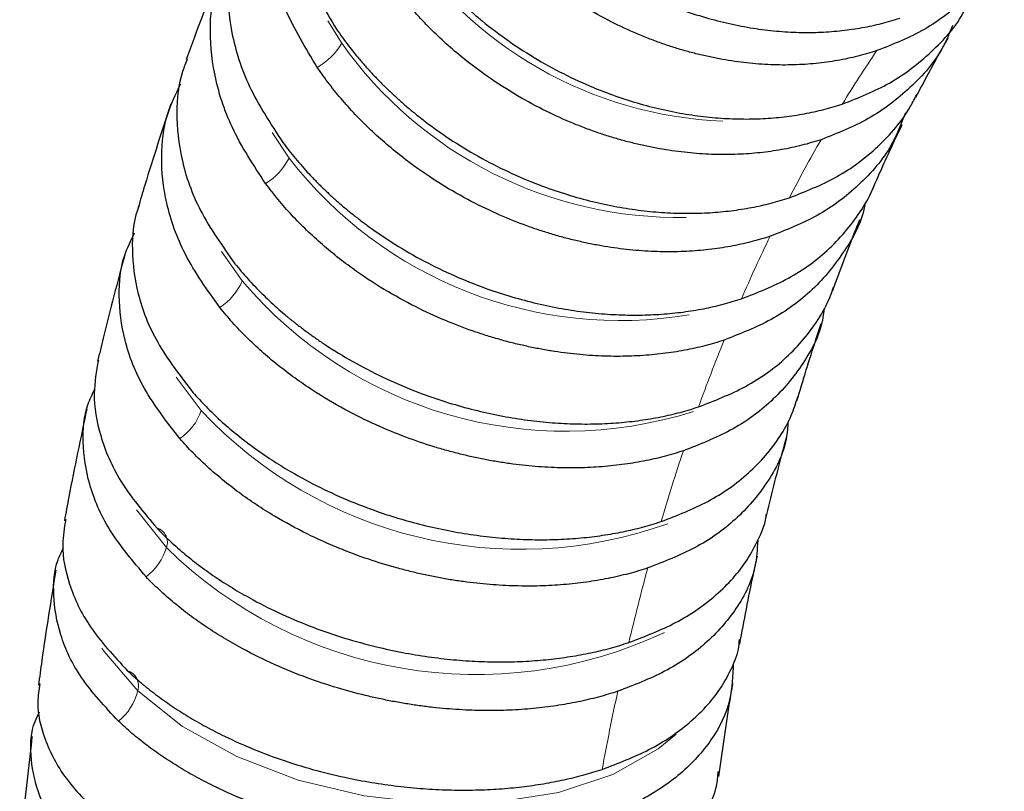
# Model space of a CAD drawing. Header units: millimetres. Extents: x 5 to 418, y 2 to 292.
# Tile 5 of 16: x 89 to 102, y 170 to 181. Entities that reach past the tile are written whole.
import ezdxf

# ---------------------------------------------------------------- set-up
doc = ezdxf.new("R2010")
doc.units = ezdxf.units.MM

msp = doc.modelspace()

# ---------------------------------------------------------------- linework, layer by layer
at = {"color": 7, "linetype": 'Continuous', "lineweight": 18}
for p, q in [((93.4697, 180.5769), (93.2808, 180.8789)), ((92.7607, 179.0302), (92.5308, 179.3748)), ((92.1292, 177.3787), (91.8499, 177.7723)), ((91.5775, 175.628), (91.2399, 176.0764)), ((91.1074, 173.7839), (90.7025, 174.2925))]:
    msp.add_line(p, q, dxfattribs=at)
at = {"color": 7, "linetype": 'Continuous', "lineweight": 18, "flags": 128}
for points in [[(90.7204, 171.8527), (90.2685, 172.382), (90.2394, 172.4262)], [(97.9754, 171.27), (97.7317, 171.0691), (97.1246, 170.7261), (96.391, 170.4831), (95.563, 170.3508), (94.6767, 170.3349), (93.7708, 170.4362), (92.8849, 170.6501), (92.0579, 170.9674), (91.3257, 171.3742), (90.7204, 171.8527)]]:
    msp.add_lwpolyline(points, dxfattribs=at)
at = {"color": 7, "linetype": 'Continuous', "lineweight": 18}
for centre, radius, start, end in [((98.82, 184.9574), 5.4328, 212.81148, 267.7265), ((92.6754, 181.0534), 0.9263, 300.08863, 329.03841), ((98.003, 183.784), 5.5531, 215.2778, 271.09485), ((115.4937, 170.3644), 17.9361, 145.67608, 148.41786), ((117.375, 169.2466), 20.1248, 150.10072, 152.63991), ((91.9908, 179.4221), 0.8638, 301.6409, 333.02068), ((97.2195, 182.4759), 5.6351, 217.69629, 279.54038), ((119.5956, 168.1362), 22.6078, 154.19717, 156.54685), ((91.3793, 177.7001), 0.8159, 303.21156, 336.8009), ((96.4871, 181.0444), 5.6946, 220.06915, 287.59987), ((122.143, 167.0694), 25.3699, 157.98798, 160.16385), ((90.8443, 175.8892), 0.7783, 304.7913, 340.3852), ((95.8773, 179.6414), 5.8818, 223.02695, 289.71854), ((124.9941, 166.0785), 28.3885, 161.49935, 163.5181), ((90.9257, 173.8568), 0.1958, 338.13521, 73.54004), ((90.3889, 173.9929), 0.7483, 306.37061, 343.7825), ((95.2835, 178.0207), 5.949, 225.41367, 295.21003), ((128.1149, 165.1918), 31.6331, 164.75873, 166.63696), ((90.5124, 171.9199), 0.2187, 342.10038, 72.07579), ((90.0152, 172.0155), 0.7238, 307.9402, 347.00373), ((131.4617, 164.4322), 35.0653, 167.79314, 169.54671)]:
    msp.add_arc(centre, radius, start, end, dxfattribs=at)
at = {"color": 7, "linetype": 'Continuous', "lineweight": 25}
for points, knots in [([(92.9904, 184.0889), (92.979, 184.0703), (92.8876, 183.9207), (92.7714, 183.5611), (92.6715, 182.9901), (92.7219, 182.2988), (92.9366, 181.5358), (93.2409, 181.0307), (93.3986, 180.769)], [0, 0, 0, 0, 0.0202778, 0.1628918, 0.3474949, 0.5485554, 0.7660615, 1, 1, 1, 1]), ([(93.1398, 180.252), (92.9821, 180.514), (92.6777, 181.0195), (92.4632, 181.7829), (92.4128, 182.4754), (92.528, 183.121), (92.68, 183.5649), (92.8466, 183.769), (92.8667, 183.7936)], [0, 0, 0, 0, 0.2167237, 0.4182248, 0.6044911, 0.7755117, 0.9729039, 1, 1, 1, 1]), ([(95.0647, 183.4875), (95.0892, 183.4462), (95.1383, 183.3636), (95.2168, 183.2416), (95.2988, 183.121), (95.3846, 183.0021), (95.4741, 182.8851), (95.567, 182.77), (95.6634, 182.6571), (95.7632, 182.5463), (95.8661, 182.4378), (95.9722, 182.3318), (96.0813, 182.2283), (96.2697, 182.0587), (96.5467, 181.8344), (96.9231, 181.5753), (97.3133, 181.349), (97.6881, 181.1687), (98.0412, 181.0284), (98.3683, 180.9217), (98.6925, 180.8383), (99.0119, 180.7775), (99.3248, 180.7387), (99.6297, 180.7211), (99.9251, 180.7236), (100.21, 180.7452), (100.4829, 180.7851), (100.7441, 180.8407), (100.9092, 180.8916), (100.991, 180.9169)], [0, 0, 0, 0, 0.0208209, 0.0416417, 0.0624626, 0.0832834, 0.1041042, 0.1249251, 0.1457459, 0.1665668, 0.1873876, 0.2082085, 0.2290293, 0.2498501, 0.3133256, 0.3761265, 0.4382527, 0.4997044, 0.549043, 0.5976101, 0.6454058, 0.69243, 0.7386828, 0.7841642, 0.8288742, 0.8728127, 0.9159799, 0.9583756, 1, 1, 1, 1]), ([(100.6809, 180.478), (100.6385, 180.4645), (100.5533, 180.4373), (100.4218, 180.402), (100.2868, 180.3707), (100.1482, 180.344), (100.0063, 180.322), (99.861, 180.3047), (99.7126, 180.2924), (99.5612, 180.2853), (99.407, 180.2835), (99.25, 180.2871), (99.0906, 180.2963), (98.9288, 180.3112), (98.765, 180.332), (98.5993, 180.3588), (98.4319, 180.3916), (98.2632, 180.4306), (98.0934, 180.4759), (97.9227, 180.5275), (97.7514, 180.5856), (97.5799, 180.6501), (97.3473, 180.7465), (97.0446, 180.8903), (96.6681, 181.103), (96.2734, 181.3682), (95.9365, 181.6384), (95.663, 181.8912), (95.4535, 182.1061), (95.2569, 182.3303), (95.0743, 182.563), (94.9052, 182.8026), (94.8055, 182.9676), (94.7557, 183.0501)], [0, 0, 0, 0, 0.021693, 0.0435972, 0.0657126, 0.0880391, 0.1105768, 0.1333256, 0.1562857, 0.1794568, 0.2028392, 0.2264327, 0.2502374, 0.2742533, 0.2984804, 0.3229187, 0.3475682, 0.3724288, 0.3975007, 0.4227837, 0.448278, 0.4739835, 0.4999001, 0.5537908, 0.6134094, 0.6787549, 0.7498261, 0.7915216, 0.8332172, 0.8749128, 0.9166085, 0.9583042, 1, 1, 1, 1]), ([(92.1377, 182.2756), (92.0944, 182.1703), (91.978, 181.8876), (91.9098, 181.3646), (91.9671, 180.7033), (92.1983, 179.9719), (92.5132, 179.4904), (92.6763, 179.2409)], [0, 0, 0, 0, 0.115647, 0.3106689, 0.5230769, 0.7528586, 1, 1, 1, 1]), ([(94.1956, 182.1861), (94.2211, 182.1464), (94.2722, 182.0669), (94.3537, 181.9495), (94.4387, 181.8336), (94.5276, 181.7193), (94.62, 181.6069), (94.7159, 181.4964), (94.8153, 181.388), (94.9179, 181.2817), (95.0238, 181.1778), (95.1327, 181.0762), (95.2447, 180.9771), (95.4378, 180.8148), (95.7212, 180.6004), (96.1055, 180.3533), (96.5029, 180.1382), (96.8839, 179.9674), (97.2422, 179.8352), (97.5737, 179.7353), (97.9018, 179.6578), (98.2246, 179.6023), (98.5404, 179.568), (98.8477, 179.5541), (99.145, 179.5596), (99.4313, 179.5834), (99.7053, 179.625), (99.9671, 179.6816), (100.1323, 179.7326), (100.2141, 179.7579)], [0, 0, 0, 0, 0.02082068, 0.04164136, 0.06246205, 0.08328272, 0.1041034, 0.12492408, 0.14574475, 0.16656542, 0.1873861, 0.20820677, 0.22902743, 0.2498481, 0.31332759, 0.37613189, 0.438261, 0.49971493, 0.54905231, 0.59761828, 0.64541285, 0.69243603, 0.73868783, 0.78416825, 0.8288773, 0.87281499, 0.91598133, 0.95837633, 1, 1, 1, 1]), ([(92.444, 178.6867), (92.2808, 178.9364), (91.966, 179.4182), (91.7349, 180.1501), (91.6778, 180.8119), (91.7573, 181.4174), (91.9293, 181.7649), (92.0159, 181.9396)], [0, 0, 0, 0, 0.2284573, 0.440868, 0.6372194, 0.8174997, 1, 1, 1, 1]), ([(102.3976, 181.8811), (102.3801, 181.8398), (102.2668, 181.5725), (101.9043, 181.1855), (101.3501, 180.7424), (100.9003, 180.5647), (100.6809, 180.478)], [0, 0, 0, 0, 0.0599723, 0.3882163, 0.7015606, 1, 1, 1, 1]), ([(91.886, 181.6944), (91.7479, 181.3471), (91.5725, 180.906), (91.4094, 180.4535), (91.3747, 180.3573)], [0, 0, 0, 0, 0.7874379, 1, 1, 1, 1]), ([(99.9288, 179.2783), (99.8864, 179.2648), (99.8012, 179.2375), (99.6695, 179.202), (99.5342, 179.1703), (99.3953, 179.143), (99.2528, 179.1201), (99.107, 179.1019), (98.9578, 179.0885), (98.8056, 179.08), (98.6503, 179.0767), (98.4922, 179.0785), (98.3316, 179.0858), (98.1684, 179.0985), (98.0031, 179.117), (97.8357, 179.1411), (97.6666, 179.1712), (97.496, 179.2072), (97.3241, 179.2493), (97.1512, 179.2975), (96.9777, 179.3519), (96.8037, 179.4126), (96.5675, 179.5036), (96.2599, 179.6397), (95.8765, 179.8418), (95.4737, 180.0946), (95.1289, 180.3528), (94.8484, 180.5948), (94.6331, 180.8008), (94.4306, 181.016), (94.242, 181.2395), (94.0669, 181.4699), (93.9631, 181.6287), (93.9112, 181.7081)], [0, 0, 0, 0, 0.0216912, 0.0435935, 0.0657068, 0.0880312, 0.1105668, 0.1333134, 0.1562711, 0.17944, 0.2028199, 0.2264109, 0.2502131, 0.2742263, 0.2984507, 0.3228862, 0.3475328, 0.3723905, 0.3974594, 0.4227394, 0.4482305, 0.4739328, 0.4998462, 0.553741, 0.6133633, 0.6787118, 0.7497853, 0.7914876, 0.83319, 0.8748924, 0.9165949, 0.9582974, 1, 1, 1, 1]), ([(100.2141, 179.7579), (100.433, 179.8442), (100.8817, 180.0213), (101.4344, 180.4543), (101.7518, 180.8064), (101.8625, 181.0177), (101.8631, 181.0189)], [0, 0, 0, 0, 0.3168509, 0.6495328, 0.9980404, 1, 1, 1, 1]), ([(93.3986, 180.769), (93.425, 180.7309), (93.4779, 180.6549), (93.5622, 180.5425), (93.65, 180.4316), (93.7416, 180.3224), (93.8367, 180.215), (93.9354, 180.1095), (94.0374, 180.006), (94.1427, 179.9046), (94.2513, 179.8055), (94.3628, 179.7088), (94.4773, 179.6145), (94.6748, 179.46), (94.9641, 179.2564), (95.3556, 179.0225), (95.7596, 178.8195), (96.1464, 178.6591), (96.5094, 178.5357), (96.8449, 178.4431), (97.1765, 178.3722), (97.5024, 178.3223), (97.8209, 178.2929), (98.1303, 178.283), (98.4295, 178.2918), (98.7171, 178.3181), (98.9921, 178.3614), (99.2544, 178.419), (99.4196, 178.4702), (99.5015, 178.4955)], [0, 0, 0, 0, 0.0208208, 0.0416415, 0.0624623, 0.0832831, 0.1041038, 0.1249246, 0.1457453, 0.1665661, 0.1873868, 0.2082076, 0.2290283, 0.2498491, 0.3133333, 0.3761418, 0.4382746, 0.4997316, 0.549067, 0.5976312, 0.645424, 0.6924455, 0.7386957, 0.7841746, 0.8288823, 0.8728186, 0.9159837, 0.9583775, 1, 1, 1, 1]), ([(101.6988, 180.8152), (101.661, 180.7202), (101.5347, 180.4034), (101.149, 179.9744), (100.5963, 179.5417), (100.1476, 179.3647), (99.9288, 179.2783)], [0, 0, 0, 0, 0.1300342, 0.4338093, 0.7237995, 1, 1, 1, 1]), ([(101.2065, 179.8503), (101.3188, 180.0637), (101.4615, 180.3347), (101.6091, 180.5911), (101.6405, 180.6456)], [0, 0, 0, 0, 0.7873729, 1, 1, 1, 1]), ([(91.3899, 180.3697), (91.367, 180.3125), (91.2754, 180.0837), (91.2277, 179.6285), (91.2937, 178.9971), (91.5388, 178.3), (91.8632, 177.8436), (92.0312, 177.6071)], [0, 0, 0, 0, 0.0685098, 0.2739263, 0.4976559, 0.7396853, 1, 1, 1, 1]), ([(99.2418, 177.9768), (99.1994, 177.9633), (99.1142, 177.936), (98.9824, 177.9002), (98.8469, 177.8681), (98.7076, 177.8401), (98.5647, 177.8164), (98.4183, 177.7971), (98.2684, 177.7824), (98.1154, 177.7725), (97.9592, 177.7674), (97.8001, 177.7674), (97.6383, 177.7725), (97.4739, 177.783), (97.3072, 177.7988), (97.1384, 177.8202), (96.9676, 177.8472), (96.7952, 177.88), (96.6215, 177.9186), (96.4466, 177.9631), (96.2709, 178.0136), (96.0947, 178.0702), (95.8552, 178.1552), (95.5429, 178.2831), (95.1529, 178.4738), (94.7424, 178.7133), (94.3905, 178.9587), (94.1036, 179.189), (93.8831, 179.3852), (93.6753, 179.5904), (93.4814, 179.8039), (93.3009, 180.0241), (93.1935, 180.176), (93.1398, 180.252)], [0, 0, 0, 0, 0.0216898, 0.0435906, 0.0657025, 0.0880254, 0.1105593, 0.1333043, 0.1562603, 0.1794274, 0.2028055, 0.2263947, 0.250195, 0.2742063, 0.2984286, 0.3228621, 0.3475066, 0.3723622, 0.3974288, 0.4227065, 0.4481954, 0.4738952, 0.4998062, 0.5537307, 0.6133917, 0.678788, 0.7499183, 0.7915984, 0.8332787, 0.8749589, 0.9166392, 0.9583196, 1, 1, 1, 1]), ([(91.8262, 177.0175), (91.6581, 177.2541), (91.3338, 177.7107), (91.0891, 178.4079), (91.0219, 179.04), (91.0838, 179.588), (91.2342, 179.8935), (91.3025, 180.0321)], [0, 0, 0, 0, 0.2361503, 0.4557142, 0.6586785, 0.8450311, 1, 1, 1, 1]), ([(99.5015, 178.4955), (99.7199, 178.5815), (100.1675, 178.7578), (100.7193, 179.1799), (101.0635, 179.5775), (101.1953, 179.8406), (101.224, 179.8978)], [0, 0, 0, 0, 0.2894331, 0.5933256, 0.9116725, 1, 1, 1, 1]), ([(91.1673, 179.7609), (91.0479, 179.3978), (90.8964, 178.9366), (90.7568, 178.4648), (90.7272, 178.3645)], [0, 0, 0, 0, 0.7874207, 1, 1, 1, 1]), ([(101.064, 179.6412), (101.0078, 179.4935), (100.8693, 179.1294), (100.4583, 178.6613), (99.9078, 178.239), (99.4602, 178.0628), (99.2418, 177.9768)], [0, 0, 0, 0, 0.1925851, 0.4745085, 0.7436483, 1, 1, 1, 1]), ([(100.62, 178.6043), (100.724, 178.84), (100.8562, 179.1392), (100.9942, 179.4242), (101.0235, 179.4848)], [0, 0, 0, 0, 0.7873772, 1, 1, 1, 1]), ([(92.6763, 179.2409), (92.7036, 179.2047), (92.7581, 179.1322), (92.8449, 179.0253), (92.9352, 178.9199), (93.0292, 178.8161), (93.1269, 178.714), (93.228, 178.6139), (93.3325, 178.5157), (93.4402, 178.4197), (93.5511, 178.3258), (93.6651, 178.2342), (93.782, 178.145), (93.9833, 177.9991), (94.278, 177.8071), (94.676, 177.5873), (95.086, 177.3973), (95.4779, 177.2482), (95.8453, 177.1342), (96.1844, 177.0495), (96.5192, 176.9856), (96.8479, 176.9419), (97.1687, 176.9177), (97.4801, 176.9122), (97.7808, 176.9245), (98.0697, 176.9535), (98.3455, 176.9986), (98.6084, 177.0574), (98.7736, 177.1087), (98.8555, 177.1341)], [0, 0, 0, 0, 0.0208211, 0.0416422, 0.0624633, 0.0832844, 0.1041054, 0.1249265, 0.1457476, 0.1665687, 0.1873898, 0.2082109, 0.2290319, 0.249853, 0.3133427, 0.3761561, 0.4382932, 0.499754, 0.5490869, 0.5976485, 0.645439, 0.6924583, 0.7387063, 0.7841832, 0.8288889, 0.8728234, 0.9159868, 0.958379, 1, 1, 1, 1]), ([(98.6224, 176.578), (98.58, 176.5645), (98.4948, 176.5372), (98.3628, 176.501), (98.227, 176.4684), (98.0874, 176.4397), (97.9441, 176.4151), (97.7971, 176.3947), (97.6467, 176.3787), (97.4929, 176.3672), (97.3358, 176.3603), (97.1758, 176.3582), (97.0129, 176.3611), (96.8474, 176.369), (96.6793, 176.3821), (96.5091, 176.4005), (96.3368, 176.4243), (96.1628, 176.4536), (95.9873, 176.4885), (95.8106, 176.5291), (95.633, 176.5754), (95.4547, 176.6275), (95.2123, 176.7062), (94.8958, 176.8251), (94.5002, 177.0035), (94.083, 177.2285), (93.7246, 177.4598), (93.432, 177.6776), (93.2069, 177.8633), (92.9943, 178.0578), (92.7955, 178.2604), (92.61, 178.4697), (92.4993, 178.6144), (92.444, 178.6867)], [0, 0, 0, 0, 0.0216919, 0.0435949, 0.065709, 0.0880343, 0.1105706, 0.1333181, 0.1562767, 0.1794464, 0.2028273, 0.2264193, 0.2502224, 0.2742367, 0.2984621, 0.3228986, 0.3475464, 0.3724052, 0.3974752, 0.4227564, 0.4482487, 0.4739522, 0.4998668, 0.553792, 0.6134561, 0.678858, 0.7499964, 0.7916636, 0.8333308, 0.874998, 0.9166653, 0.9583326, 1, 1, 1, 1]), ([(98.8555, 177.1341), (99.0732, 177.2197), (99.5195, 177.3953), (100.0737, 177.8051), (100.4271, 178.2431), (100.6007, 178.5396), (100.6396, 178.6507), (100.6404, 178.6528)], [0, 0, 0, 0, 0.26804447, 0.54947812, 0.84429626, 0.99692887, 1, 1, 1, 1]), ([(90.7368, 178.3805), (90.7303, 178.3636), (90.6598, 178.1813), (90.6306, 177.7858), (90.7029, 177.1862), (90.9606, 176.5255), (91.2932, 176.0958), (91.4655, 175.8731)], [0, 0, 0, 0, 0.022116, 0.2377634, 0.4726361, 0.72672, 1, 1, 1, 1]), ([(100.5231, 178.4278), (100.5229, 178.4262), (100.4914, 178.1901), (100.2647, 177.7801), (99.8413, 177.249), (99.286, 176.8392), (98.84, 176.6637), (98.6224, 176.578)], [0, 0, 0, 0, 0.00176681, 0.26869203, 0.52404213, 0.7678128, 1, 1, 1, 1]), ([(100.0833, 177.2392), (100.1778, 177.4963), (100.2978, 177.8229), (100.4245, 178.1357), (100.4514, 178.2022)], [0, 0, 0, 0, 0.7873773, 1, 1, 1, 1]), ([(91.2885, 175.2501), (91.1161, 175.4729), (90.7834, 175.9028), (90.5267, 176.5635), (90.4514, 177.1642), (90.4972, 177.6555), (90.6269, 177.9196), (90.6778, 178.0232)], [0, 0, 0, 0, 0.2446472, 0.47211123, 0.68237845, 0.87543631, 1, 1, 1, 1]), ([(90.5506, 177.7432), (90.4496, 177.3653), (90.3214, 176.8854), (90.2052, 176.3956), (90.1804, 176.2915)], [0, 0, 0, 0, 0.7874035, 1, 1, 1, 1]), ([(92.0312, 177.6071), (92.0593, 177.5728), (92.1153, 177.5042), (92.2043, 177.4031), (92.2968, 177.3034), (92.3931, 177.2054), (92.4929, 177.1091), (92.5962, 177.0147), (92.7029, 176.9222), (92.8129, 176.8317), (92.9259, 176.7434), (93.042, 176.6574), (93.161, 176.5737), (93.3659, 176.4369), (93.6655, 176.2572), (94.0694, 176.0524), (94.4849, 175.8764), (94.8814, 175.7392), (95.2527, 175.6354), (95.5949, 175.5592), (95.9324, 175.5028), (96.2635, 175.4657), (96.5864, 175.4471), (96.8995, 175.4463), (97.2016, 175.4623), (97.4915, 175.4942), (97.7679, 175.5413), (98.0312, 175.6013), (98.1965, 175.6527), (98.2784, 175.6782)], [0, 0, 0, 0, 0.0208243, 0.0416486, 0.062473, 0.0832973, 0.1041216, 0.1249459, 0.1457702, 0.1665946, 0.1874189, 0.2082432, 0.2290675, 0.2498918, 0.3134075, 0.3762449, 0.4384039, 0.4998847, 0.5492026, 0.5977499, 0.6455266, 0.6925328, 0.7387683, 0.7842333, 0.8289277, 0.8728516, 0.9160049, 0.9583877, 1, 1, 1, 1]), ([(98.2784, 175.6782), (98.4959, 175.7632), (98.9419, 175.9374), (99.4908, 176.338), (99.8438, 176.7603), (100.0297, 177.0919), (100.0801, 177.2452), (100.0959, 177.2932)], [0, 0, 0, 0, 0.25138855, 0.51532836, 0.79181504, 0.934955, 1, 1, 1, 1]), ([(98.0727, 175.0866), (98.0302, 175.073), (97.9449, 175.0457), (97.8126, 175.0092), (97.6766, 174.976), (97.5365, 174.9466), (97.3927, 174.921), (97.2451, 174.8994), (97.094, 174.8819), (96.9394, 174.8687), (96.7815, 174.8599), (96.6204, 174.8557), (96.4564, 174.8562), (96.2897, 174.8615), (96.1203, 174.8717), (95.9487, 174.887), (95.7749, 174.9074), (95.5993, 174.9331), (95.4221, 174.9641), (95.2436, 175.0005), (95.064, 175.0425), (94.8837, 175.09), (94.6388, 175.162), (94.3189, 175.2714), (93.9188, 175.4365), (93.4962, 175.6459), (93.1326, 175.8621), (92.8352, 176.0662), (92.606, 176.2407), (92.3892, 176.4238), (92.1863, 176.6148), (91.9965, 176.8123), (91.883, 176.9491), (91.8262, 177.0175)], [0, 0, 0, 0, 0.02170885, 0.04362945, 0.0657618, 0.0881059, 0.11066176, 0.13342939, 0.15640877, 0.17959993, 0.20300285, 0.22661754, 0.25044402, 0.27448227, 0.2987323, 0.32319411, 0.34786771, 0.37275311, 0.39785029, 0.42315927, 0.44868005, 0.47441263, 0.50035702, 0.55421549, 0.61380801, 0.67913338, 0.75019034, 0.79182517, 0.83346004, 0.87509496, 0.91672993, 0.95836494, 1, 1, 1, 1]), ([(99.9685, 177.0053), (99.9642, 176.9638), (99.9365, 176.696), (99.7085, 176.2606), (99.287, 175.747), (98.7361, 175.3462), (98.2902, 175.1717), (98.0727, 175.0866)], [0, 0, 0, 0, 0.046719, 0.3016493, 0.54550894, 0.7782938, 1, 1, 1, 1]), ([(99.6029, 175.7599), (99.6867, 176.0375), (99.7932, 176.39), (99.907, 176.7296), (99.9312, 176.8018)], [0, 0, 0, 0, 0.7873741, 1, 1, 1, 1]), ([(90.1912, 176.3093), (90.1643, 176.16), (90.105, 175.8297), (90.2025, 175.2753), (90.4641, 174.6549), (90.8047, 174.2529), (90.9811, 174.0446)], [0, 0, 0, 0, 0.2025495, 0.4482729, 0.7140951, 1, 1, 1, 1]), ([(90.8326, 173.3903), (90.6566, 173.5987), (90.3169, 174.0007), (90.0497, 174.6229), (89.9682, 175.1907), (89.9991, 175.6261), (90.1088, 175.85), (90.143, 175.9198)], [0, 0, 0, 0, 0.2540657, 0.4902866, 0.7086484, 0.9091382, 1, 1, 1, 1]), ([(91.4655, 175.8731), (91.4942, 175.8408), (91.5515, 175.7763), (91.6425, 175.6814), (91.7369, 175.5878), (91.8351, 175.4959), (91.9369, 175.4057), (92.0421, 175.3174), (92.1507, 175.2309), (92.2625, 175.1464), (92.3775, 175.0641), (92.4954, 174.9839), (92.6162, 174.906), (92.8242, 174.7788), (93.1279, 174.6123), (93.5369, 174.4234), (93.9571, 174.2622), (94.3576, 174.1377), (94.7322, 174.0446), (95.0772, 173.9774), (95.4173, 173.929), (95.7505, 173.8988), (96.0752, 173.8861), (96.3899, 173.8902), (96.6932, 173.9102), (96.984, 173.9451), (97.2612, 173.9943), (97.5248, 174.0556), (97.6901, 174.1071), (97.7721, 174.1327)], [0, 0, 0, 0, 0.02082481, 0.04164961, 0.06247441, 0.08329922, 0.10412402, 0.12494881, 0.14577361, 0.16659841, 0.1874232, 0.20824799, 0.22907278, 0.24989757, 0.31341633, 0.37625655, 0.43841824, 0.49990141, 0.54921741, 0.59776289, 0.64553786, 0.69254231, 0.73877627, 0.78423974, 0.82893272, 0.87285523, 0.91600727, 0.95838886, 1, 1, 1, 1]), ([(97.7721, 174.1327), (97.9895, 174.2171), (98.4351, 174.3901), (98.9801, 174.7805), (99.3308, 175.1876), (99.5288, 175.5443), (99.5883, 175.7309), (99.6155, 175.816)], [0, 0, 0, 0, 0.2382225, 0.4883383, 0.7503434, 0.8859859, 1, 1, 1, 1]), ([(90.0341, 175.6469), (89.9513, 175.2553), (89.8461, 174.758), (89.7527, 174.2515), (89.7329, 174.1438)], [0, 0, 0, 0, 0.7873869, 1, 1, 1, 1]), ([(99.4848, 175.4866), (99.4785, 175.4061), (99.4551, 175.1089), (99.2236, 174.6512), (98.8041, 174.156), (98.2574, 173.7653), (97.8118, 173.5921), (97.5944, 173.5077)], [0, 0, 0, 0, 0.0902799, 0.33356, 0.566276, 0.7884239, 1, 1, 1, 1]), ([(99.1844, 174.1723), (99.2566, 174.4692), (99.3482, 174.8464), (99.4478, 175.2113), (99.469, 175.2889)], [0, 0, 0, 0, 0.78736827, 1, 1, 1, 1]), ([(97.5944, 173.5077), (97.5519, 173.494), (97.4666, 173.4666), (97.3342, 173.4298), (97.198, 173.3961), (97.0577, 173.3658), (96.9135, 173.3392), (96.7656, 173.3163), (96.6139, 173.2973), (96.4588, 173.2823), (96.3002, 173.2715), (96.1384, 173.265), (95.9736, 173.2629), (95.806, 173.2653), (95.6356, 173.2724), (95.4629, 173.2843), (95.288, 173.301), (95.1111, 173.3227), (94.9326, 173.3495), (94.7526, 173.3815), (94.5716, 173.4186), (94.3897, 173.4611), (94.1425, 173.5259), (93.8194, 173.6251), (93.4148, 173.7762), (92.9871, 173.9691), (92.6185, 174.1695), (92.3165, 174.3593), (92.0836, 174.5221), (91.8631, 174.6931), (91.6563, 174.8719), (91.4627, 175.0572), (91.3465, 175.1858), (91.2885, 175.2501)], [0, 0, 0, 0, 0.0217088, 0.0436293, 0.0657616, 0.0881056, 0.1106614, 0.1334289, 0.1564082, 0.1795993, 0.2030021, 0.2266168, 0.2504431, 0.2744813, 0.2987312, 0.3231929, 0.3478664, 0.3727517, 0.3978488, 0.4231576, 0.4486783, 0.4744108, 0.500355, 0.5542143, 0.6138078, 0.6791343, 0.7501927, 0.7918271, 0.8334616, 0.8750961, 0.9167307, 0.9583653, 1, 1, 1, 1]), ([(97.3382, 172.5029), (97.5556, 172.5866), (98.0013, 172.7583), (98.5419, 173.1385), (98.8948, 173.5293), (99.0854, 173.8905), (99.1779, 174.096), (99.1904, 174.2153), (99.1921, 174.2313)], [0, 0, 0, 0, 0.2277312, 0.4668422, 0.717329, 0.847012, 0.9795492, 1, 1, 1, 1]), ([(89.7505, 174.1621), (89.7312, 174.0494), (89.6825, 173.7651), (89.7852, 173.2737), (90.0534, 172.6937), (90.4, 172.3211), (90.5797, 172.128)], [0, 0, 0, 0, 0.1684256, 0.4246638, 0.7018609, 1, 1, 1, 1]), ([(90.9811, 174.0446), (91.0104, 174.0145), (91.0688, 173.9544), (91.1614, 173.8659), (91.2574, 173.7789), (91.3573, 173.6934), (91.4606, 173.6097), (91.5675, 173.5277), (91.6777, 173.4476), (91.7911, 173.3695), (91.9076, 173.2934), (92.0271, 173.2194), (92.1494, 173.1476), (92.3598, 173.0307), (92.6669, 172.8781), (93.0798, 172.7061), (93.5037, 172.5605), (93.9075, 172.4493), (94.285, 172.3674), (94.6325, 172.3095), (94.9749, 172.2693), (95.3101, 172.2464), (95.6366, 172.2399), (95.9527, 172.2492), (96.2572, 172.2733), (96.549, 172.3114), (96.8267, 172.3628), (97.0908, 172.4255), (97.2563, 172.4772), (97.3382, 172.5029)], [0, 0, 0, 0, 0.0208209, 0.0416417, 0.0624626, 0.0832834, 0.1041043, 0.1249251, 0.145746, 0.1665668, 0.1873877, 0.2082085, 0.2290294, 0.2498502, 0.3133256, 0.3761264, 0.4382526, 0.4997042, 0.5490428, 0.5976099, 0.6454056, 0.6924299, 0.7386827, 0.7841641, 0.8288741, 0.8728127, 0.9159798, 0.9583756, 1, 1, 1, 1]), ([(99.0748, 173.8779), (99.068, 173.7601), (99.0495, 173.4359), (98.8127, 172.9584), (98.3952, 172.4822), (97.8519, 172.1021), (97.4065, 171.9303), (97.1892, 171.8465)], [0, 0, 0, 0, 0.1324134, 0.3644293, 0.5863682, 0.7982262, 1, 1, 1, 1]), ([(90.4602, 171.4447), (90.2811, 171.6378), (89.9356, 172.0104), (89.6599, 172.5922), (89.573, 173.1258), (89.5943, 173.5216), (89.693, 173.7204), (89.7187, 173.7722)], [0, 0, 0, 0, 0.2592891, 0.5003665, 0.7232177, 0.9278296, 1, 1, 1, 1]), ([(98.8326, 172.4833), (98.8923, 172.7983), (98.9681, 173.1984), (99.0524, 173.5871), (99.0703, 173.6698)], [0, 0, 0, 0, 0.7873607, 1, 1, 1, 1]), ([(89.6164, 173.4777), (89.5515, 173.0734), (89.4691, 172.56), (89.3983, 172.0381), (89.3833, 171.9271)], [0, 0, 0, 0, 0.7873712, 1, 1, 1, 1]), ([(97.1892, 171.8465), (97.1468, 171.8328), (97.0614, 171.8054), (96.9289, 171.7682), (96.7926, 171.7339), (96.6521, 171.7028), (96.5076, 171.6751), (96.3593, 171.6508), (96.2072, 171.6302), (96.0516, 171.6133), (95.8925, 171.6004), (95.7301, 171.5914), (95.5646, 171.5866), (95.3961, 171.586), (95.225, 171.5898), (95.0514, 171.5981), (94.8754, 171.611), (94.6975, 171.6285), (94.5178, 171.6509), (94.3367, 171.6781), (94.1543, 171.7102), (93.9711, 171.7473), (93.7219, 171.8045), (93.3962, 171.8931), (92.9878, 172.0294), (92.5557, 172.2049), (92.1828, 172.3886), (91.877, 172.5634), (91.6409, 172.7137), (91.4172, 172.8721), (91.2071, 173.0381), (91.0102, 173.2105), (90.8918, 173.3304), (90.8326, 173.3903)], [0, 0, 0, 0, 0.0217088, 0.0436294, 0.0657617, 0.0881057, 0.1106616, 0.1334291, 0.1564085, 0.1795996, 0.2030025, 0.2266171, 0.2504435, 0.2744817, 0.2987317, 0.3231934, 0.347867, 0.3727523, 0.3978494, 0.4231584, 0.4486791, 0.4744116, 0.5003559, 0.554213, 0.6138037, 0.6791266, 0.7501805, 0.791817, 0.8334535, 0.8750901, 0.9167267, 0.9583633, 1, 1, 1, 1]), ([(96.9784, 170.7943), (97.1956, 170.8773), (97.641, 171.0476), (98.1796, 171.4163), (98.5282, 171.7917), (98.7179, 172.1354), (98.8145, 172.3594), (98.8259, 172.5017), (98.8294, 172.546)], [0, 0, 0, 0, 0.2190944, 0.4491366, 0.6901227, 0.8148868, 0.9423966, 1, 1, 1, 1]), ([(98.7445, 172.2229), (98.7385, 172.0565), (98.7254, 171.6948), (98.4776, 171.1875), (98.0613, 170.731), (97.5209, 170.3623), (97.0757, 170.1918), (96.8585, 170.1087)], [0, 0, 0, 0, 0.1856267, 0.4034108, 0.6117367, 0.8106009, 1, 1, 1, 1]), ([(90.5797, 172.128), (90.6093, 172.1002), (90.6687, 172.0446), (90.7626, 171.9629), (90.8601, 171.8826), (90.9612, 171.8039), (91.066, 171.7269), (91.1741, 171.6516), (91.2856, 171.5782), (91.4004, 171.5066), (91.5182, 171.4371), (91.639, 171.3696), (91.7626, 171.3042), (91.9752, 171.1979), (92.2851, 171.0599), (92.7015, 170.9055), (93.1287, 170.7762), (93.5353, 170.6789), (93.9152, 170.6088), (94.2647, 170.5608), (94.6088, 170.5294), (94.9456, 170.5141), (95.2733, 170.5141), (95.5906, 170.5288), (95.8959, 170.5574), (96.1883, 170.5988), (96.4666, 170.6525), (96.7309, 170.7166), (96.8964, 170.7685), (96.9784, 170.7943)], [0, 0, 0, 0, 0.0208208, 0.0416415, 0.0624623, 0.0832831, 0.1041038, 0.1249246, 0.1457453, 0.1665661, 0.1873868, 0.2082076, 0.2290284, 0.2498491, 0.3133259, 0.3761278, 0.4382549, 0.4997073, 0.5490455, 0.5976123, 0.6454077, 0.6924317, 0.7386842, 0.7841653, 0.828875, 0.8728133, 0.9159803, 0.9583758, 1, 1, 1, 1]), ([(89.4032, 171.9469), (89.3896, 171.8647), (89.3494, 171.6209), (89.456, 171.1868), (89.7289, 170.6489), (90.0804, 170.3069), (90.2625, 170.1296)], [0, 0, 0, 0, 0.1356639, 0.4019972, 0.6901151, 1, 1, 1, 1]), ([(98.5515, 170.7001), (98.5981, 171.0318), (98.6572, 171.4531), (98.7252, 171.864), (98.7396, 171.9514)], [0, 0, 0, 0, 0.787352, 1, 1, 1, 1]), ([(90.1725, 169.4196), (89.991, 169.597), (89.6407, 169.9393), (89.3584, 170.4793), (89.267, 170.9778), (89.2832, 171.344), (89.3772, 171.5272), (89.3996, 171.5711)], [0, 0, 0, 0, 0.2613292, 0.5043023, 0.7289047, 0.935123, 1, 1, 1, 1]), ([(96.8585, 170.1087), (96.8161, 170.095), (96.7307, 170.0675), (96.5982, 170.03), (96.4617, 169.995), (96.321, 169.9631), (96.1763, 169.9342), (96.0277, 169.9085), (95.8753, 169.8862), (95.7192, 169.8674), (95.5597, 169.8521), (95.3968, 169.8406), (95.2307, 169.833), (95.0616, 169.8292), (94.8898, 169.8296), (94.7154, 169.8341), (94.5387, 169.843), (94.3599, 169.8562), (94.1793, 169.8738), (93.9971, 169.8961), (93.8137, 169.9229), (93.6294, 169.9545), (93.3786, 170.0037), (93.0505, 170.0811), (92.6391, 170.2019), (92.2033, 170.3593), (91.8269, 170.5255), (91.518, 170.6846), (91.2793, 170.8218), (91.0529, 170.967), (90.8401, 171.1196), (90.6405, 171.2784), (90.5203, 171.3892), (90.4602, 171.4447)], [0, 0, 0, 0, 0.0217089, 0.0436295, 0.0657619, 0.088106, 0.1106619, 0.1334295, 0.156409, 0.1796001, 0.2030031, 0.2266178, 0.2504443, 0.2744826, 0.2987327, 0.3231945, 0.3478682, 0.3727536, 0.3978508, 0.4231598, 0.4486806, 0.4744133, 0.5003577, 0.5542154, 0.6138068, 0.6791308, 0.750186, 0.7918216, 0.8334572, 0.8750928, 0.9167285, 0.9583642, 1, 1, 1, 1]), ([(89.2963, 171.2412), (89.2491, 170.8253), (89.1892, 170.2971), (89.1408, 169.7612), (89.1305, 169.6472)], [0, 0, 0, 0, 0.7873565, 1, 1, 1, 1]), ([(96.6937, 169.0126), (96.9108, 169.0949), (97.3558, 169.2638), (97.8928, 169.6203), (98.2382, 169.9794), (98.4268, 170.3052), (98.5278, 170.5408), (98.5379, 170.6991), (98.5422, 170.7652)], [0, 0, 0, 0, 0.2119269, 0.4344372, 0.6675269, 0.7882007, 0.9115288, 1, 1, 1, 1])]:
    msp.add_open_spline(points, degree=3, knots=knots, dxfattribs=at)

doc.saveas('drawing.dxf')
